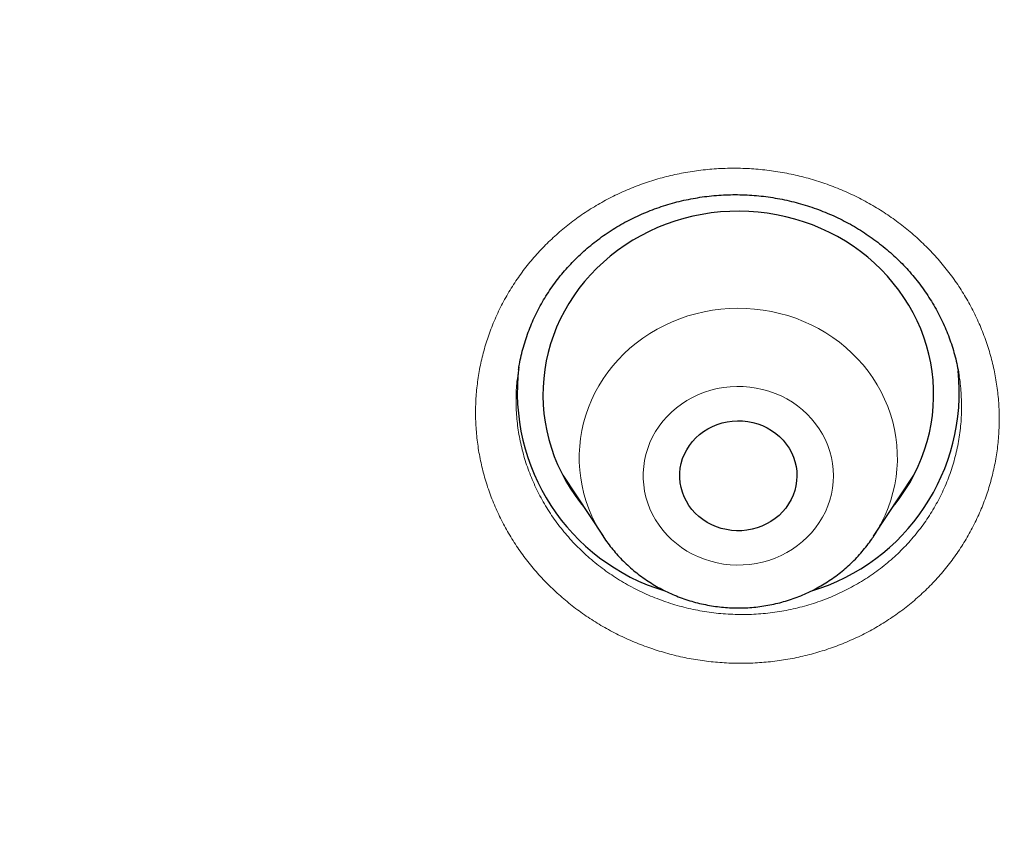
# Model space of a CAD drawing. Header units: millimetres. Extents: x 8 to 436, y 12 to 763.
# Tile 192 of 256: x 197.83 to 205.39, y 718.74 to 725.09. Entities that reach past the tile are written whole.
import ezdxf

# ---------------------------------------------------------------- set-up
doc = ezdxf.new("R2010")
doc.units = ezdxf.units.MM

msp = doc.modelspace()

# ---------------------------------------------------------------- linework, layer by layer
at = {"color": 7, "linetype": 'Continuous', "lineweight": 30}
for p, q in [((201.6628, 722.4063), (201.6622, 722.4019)), ((202.0008, 721.595), (202.3105, 721.1249)), ((204.3878, 721.1249), (204.6976, 721.595)), ((202.0359, 721.5418), (202.0269, 721.5505))]:
    msp.add_line(p, q, dxfattribs=at)
at = {"color": 252, "linetype": 'Continuous', "lineweight": 0}
msp.add_line((204.6679, 721.5409), (204.6519, 721.5257), dxfattribs=at)
at = {"color": 7, "linetype": 'Continuous', "lineweight": 30, "flags": 128}
for points in [[(204.7006, 721.601), (204.7303, 721.6626), (204.7568, 721.7255), (204.78, 721.7895), (204.7999, 721.8544), (204.8166, 721.9202), (204.8298, 721.9866), (204.8396, 722.0536), (204.846, 722.1209), (204.849, 722.1885), (204.8485, 722.2561), (204.8445, 722.3236), (204.8372, 722.3908), (204.8264, 722.4576), (204.8122, 722.5239), (204.7946, 722.5895), (204.7737, 722.6542), (204.7495, 722.7178), (204.7221, 722.7803), (204.6916, 722.8415), (204.658, 722.9013), (204.6213, 722.9595), (204.5818, 723.0159), (204.5394, 723.0705), (204.4942, 723.1232), (204.4464, 723.1737), (204.3961, 723.222), (204.3434, 723.268), (204.2884, 723.3116), (204.2313, 723.3527), (204.1721, 723.3911), (204.111, 723.4268), (204.0482, 723.4598), (203.9838, 723.4898), (203.9179, 723.5169), (203.8507, 723.5411), (203.7823, 723.5621), (203.713, 723.5801), (203.6428, 723.5949), (203.5719, 723.6065), (203.5005, 723.615), (203.4288, 723.6202), (203.3569, 723.6221), (203.285, 723.6209), (203.2132, 723.6164), (203.1417, 723.6086), (203.0707, 723.5977), (203.0004, 723.5835), (202.9309, 723.5662), (202.8623, 723.5458), (202.7948, 723.5224), (202.7286, 723.4959), (202.6639, 723.4664), (202.6007, 723.4341), (202.5392, 723.399), (202.4796, 723.3611), (202.422, 723.3206), (202.3665, 723.2776), (202.3133, 723.2321), (202.2625, 723.1843), (202.2142, 723.1342), (202.1685, 723.082), (202.1255, 723.0278), (202.0853, 722.9717), (202.048, 722.9139), (202.0137, 722.8545), (201.9825, 722.7936), (201.9544, 722.7313), (201.9296, 722.6679), (201.908, 722.6034), (201.8897, 722.538), (201.8748, 722.4719), (201.8633, 722.4052), (201.8551, 722.338), (201.8505, 722.2706), (201.8492, 722.203), (201.8514, 722.1354), (201.8571, 722.068), (201.8662, 722.0009), (201.8787, 721.9344), (201.8946, 721.8684), (201.9138, 721.8033), (201.9364, 721.7391), (201.9621, 721.676), (201.9911, 721.6141), (202.0232, 721.5536), (202.0584, 721.4946), (202.0965, 721.4373), (202.1375, 721.3818), (202.1596, 721.354)], [(203.7546, 721.4067), (203.7358, 721.3737), (203.7139, 721.3425), (203.6892, 721.3131), (203.6618, 721.286), (203.632, 721.2612), (203.5999, 721.239), (203.5659, 721.2196), (203.5302, 721.203), (203.4931, 721.1895), (203.4549, 721.1791), (203.4158, 721.172), (203.3762, 721.1681), (203.3364, 721.1675), (203.2967, 721.1702), (203.2574, 721.1762), (203.2188, 721.1854), (203.1813, 721.1978), (203.145, 721.2133), (203.1104, 721.2318), (203.0776, 721.253), (203.047, 721.2769), (203.0187, 721.3032), (202.993, 721.3318), (202.9701, 721.3624), (202.9501, 721.3947), (202.9333, 721.4286), (202.9197, 721.4638), (202.9095, 721.5), (202.9028, 721.5368), (202.8995, 721.5741), (202.8998, 721.6115), (202.9035, 721.6488), (202.9108, 721.6856), (202.9215, 721.7216), (202.9355, 721.7566), (202.9528, 721.7903), (202.9732, 721.8224), (202.9965, 721.8528), (203.0226, 721.881), (203.0512, 721.907), (203.0822, 721.9305), (203.1152, 721.9514), (203.1501, 721.9694), (203.1866, 721.9844), (203.2243, 721.9964), (203.263, 722.0052), (203.3023, 722.0107), (203.3421, 722.013), (203.3819, 722.0119), (203.4214, 722.0075), (203.4604, 721.9999), (203.4985, 721.9891), (203.5354, 721.9751), (203.5709, 721.9581), (203.6046, 721.9383), (203.6364, 721.9157), (203.6659, 721.8906), (203.6929, 721.8631), (203.7172, 721.8335), (203.7387, 721.802), (203.7571, 721.7688), (203.7723, 721.7342), (203.7842, 721.6985), (203.7927, 721.662), (203.7977, 721.6249), (203.7992, 721.5875), (203.7972, 721.5501), (203.7917, 721.5131), (203.7827, 721.4766), (203.7703, 721.4411), (203.7546, 721.4067)]]:
    msp.add_lwpolyline(points, dxfattribs=at)
at = {"color": 252, "linetype": 'Continuous', "lineweight": 0, "flags": 128}
for points in [[(202.3169, 721.1153), (202.3161, 721.1165), (202.2829, 721.169), (202.2527, 721.2231), (202.2256, 721.2787), (202.2017, 721.3355), (202.181, 721.3934), (202.1637, 721.4523), (202.1497, 721.512), (202.1391, 721.5723), (202.1319, 721.6331), (202.1282, 721.6941), (202.128, 721.7552), (202.1312, 721.8162), (202.1379, 721.877), (202.148, 721.9374), (202.1615, 721.9972), (202.1783, 722.0562), (202.1985, 722.1143), (202.222, 722.1713), (202.2486, 722.227), (202.2784, 722.2814), (202.3112, 722.3341), (202.347, 722.3852), (202.3855, 722.4344), (202.4269, 722.4816), (202.4708, 722.5266), (202.5172, 722.5694), (202.566, 722.6099), (202.617, 722.6478), (202.6701, 722.6831), (202.7251, 722.7157), (202.7818, 722.7455), (202.8402, 722.7725), (202.9, 722.7964), (202.9611, 722.8174), (203.0233, 722.8352), (203.0864, 722.85), (203.1503, 722.8615), (203.2147, 722.8699), (203.2795, 722.875), (203.3445, 722.8768), (203.4096, 722.8754), (203.4744, 722.8708), (203.5389, 722.8629), (203.6029, 722.8518), (203.6661, 722.8375), (203.7284, 722.8201), (203.7897, 722.7996), (203.8497, 722.7761), (203.9083, 722.7495), (203.9653, 722.7201), (204.0206, 722.6879), (204.0739, 722.653), (204.1252, 722.6154), (204.1743, 722.5754), (204.2211, 722.5329), (204.2654, 722.4881), (204.3071, 722.4413), (204.3461, 722.3923), (204.3822, 722.3415), (204.4155, 722.289), (204.4457, 722.2349), (204.4728, 722.1793), (204.4967, 722.1225), (204.5174, 722.0645), (204.5347, 722.0056), (204.5487, 721.946), (204.5593, 721.8857), (204.5664, 721.8249), (204.5701, 721.7639), (204.5704, 721.7028), (204.5672, 721.6418), (204.5605, 721.581), (204.5504, 721.5206), (204.5369, 721.4608), (204.52, 721.4018), (204.4998, 721.3437), (204.4764, 721.2867), (204.4497, 721.231), (204.4497, 721.231)], [(202.6911, 721.888), (202.6708, 721.8446), (202.6537, 721.8), (202.64, 721.7544), (202.6296, 721.7081), (202.6227, 721.6611), (202.6192, 721.6138), (202.6192, 721.5665), (202.6227, 721.5192), (202.6296, 721.4723), (202.64, 721.4259), (202.6537, 721.3803), (202.6708, 721.3357), (202.6911, 721.2923), (202.7145, 721.2504), (202.741, 721.21), (202.7703, 721.1715), (202.8024, 721.135), (202.8372, 721.1006), (202.8743, 721.0686), (202.9137, 721.0391), (202.9552, 721.0121), (202.9986, 720.988), (203.0437, 720.9667), (203.0902, 720.9484), (203.1379, 720.9331), (203.1866, 720.921), (203.2362, 720.912), (203.2862, 720.9063), (203.3366, 720.9039), (203.387, 720.9047), (203.4372, 720.9088), (203.4871, 720.9161), (203.5362, 720.9266), (203.5845, 720.9403), (203.6316, 720.9571), (203.6774, 720.977), (203.7217, 720.9997), (203.7641, 721.0253), (203.8046, 721.0535), (203.8429, 721.0843), (203.8789, 721.1175), (203.9123, 721.153), (203.9431, 721.1905), (203.971, 721.23), (203.996, 721.2712), (204.0178, 721.3139), (204.0365, 721.3579), (204.052, 721.403), (204.064, 721.449), (204.0727, 721.4957), (204.0779, 721.5428), (204.0796, 721.5902), (204.0779, 721.6375), (204.0727, 721.6846), (204.064, 721.7313), (204.052, 721.7773), (204.0365, 721.8224), (204.0178, 721.8665), (203.996, 721.9091), (203.971, 721.9503), (203.9431, 721.9898), (203.9123, 722.0273), (203.8789, 722.0628), (203.8429, 722.096), (203.8046, 722.1268), (203.7641, 722.1551), (203.7217, 722.1806), (203.6774, 722.2033), (203.6316, 722.2232), (203.5845, 722.24), (203.5362, 722.2537), (203.4871, 722.2642), (203.4372, 722.2716), (203.387, 722.2756), (203.3366, 722.2765), (203.2862, 722.274), (203.2362, 722.2683), (203.1866, 722.2593), (203.1379, 722.2472), (203.0902, 722.232), (203.0437, 722.2136), (202.9986, 722.1923), (202.9552, 722.1682), (202.9137, 722.1413), (202.8743, 722.1117), (202.8372, 722.0797), (202.8024, 722.0453), (202.7703, 722.0088), (202.741, 721.9703), (202.7145, 721.9299), (202.6911, 721.888)]]:
    msp.add_lwpolyline(points, dxfattribs=at)
at = {"color": 7, "linetype": 'Continuous', "lineweight": 30}
for centre, radius, start, end in [((203.2452, 722.2305), 1.5928, 172.92329, 253.19656), ((203.4488, 722.2339), 1.5974, 286.67288, 5.82475), ((203.4565, 722.2397), 1.3985, 320.7044, 332.82755)]:
    msp.add_arc(centre, radius, start, end, dxfattribs=at)
at = {"color": 252, "linetype": 'Continuous', "lineweight": 0}
msp.add_arc((203.4436, 721.7469), 1.1307, 326.25362, 332.85147, dxfattribs=at)
at = {"color": 7, "linetype": 'Continuous', "lineweight": 30}
for points, knots in [([(279.178, 720.7214), (279.1775, 720.7301), (279.1765, 720.7475), (279.1747, 720.7797), (279.1724, 720.8184), (279.1698, 720.8625), (279.167, 720.9097), (279.1632, 720.9723), (279.1582, 721.052), (279.1528, 721.1359), (279.1477, 721.2125), (279.1433, 721.277), (279.1389, 721.339), (279.135, 721.3948), (279.1314, 721.4437), (279.1283, 721.4856), (279.1257, 721.5205), (279.1236, 721.5488), (279.1217, 721.5736), (279.1199, 721.5982), (279.1177, 721.6256), (279.1148, 721.6631), (279.111, 721.7121), (279.106, 721.7742), (279.0983, 721.8686), (279.0876, 721.9952), (279.0737, 722.1537), (279.0585, 722.3193), (279.0419, 722.492), (279.0239, 722.6715), (278.9997, 722.9034), (278.969, 723.1811), (278.9314, 723.4983), (278.9026, 723.727), (278.884, 723.8693), (278.8764, 723.9268), (278.8697, 723.977), (278.864, 724.0195), (278.8593, 724.0544), (278.8556, 724.0814), (278.8528, 724.1017), (278.8504, 724.1198), (278.8475, 724.1405), (278.8438, 724.1672), (278.8387, 724.204), (278.832, 724.2519), (278.8238, 724.31), (278.8149, 724.3727), (278.8056, 724.4371), (278.7929, 724.5245), (278.7763, 724.636), (278.7542, 724.7819), (278.7294, 724.942), (278.7015, 725.117), (278.6681, 725.3211), (278.6284, 725.5555), (278.5818, 725.8213), (278.5316, 726.0969), (278.4776, 726.3821), (278.4325, 726.6123), (278.3977, 726.7846), (278.3749, 726.8965), (278.3515, 727.0096), (278.328, 727.1216), (278.3052, 727.229), (278.2842, 727.3264), (278.2654, 727.4129), (278.2487, 727.4888), (278.2338, 727.5561), (278.2208, 727.6148), (278.2102, 727.6618), (278.202, 727.6983), (278.1958, 727.7255), (278.1908, 727.7479), (278.1868, 727.7654), (278.1836, 727.7795), (278.1802, 727.7943), (278.1758, 727.8137), (278.1697, 727.8402), (278.1622, 727.8728), (278.1536, 727.9103), (278.1411, 727.9642), (278.1241, 728.0369), (278.102, 728.1312), (278.0768, 728.2371), (278.0485, 728.3545), (278.0156, 728.4892), (277.9785, 728.6391), (277.9381, 728.7995), (277.8972, 728.9596), (277.8564, 729.1164), (277.8159, 729.2699), (277.7757, 729.42), (277.7358, 729.5668), (277.6863, 729.7462), (277.6275, 729.956), (277.5593, 730.1934), (277.4927, 730.4204), (277.428, 730.637), (277.3651, 730.8431), (277.3045, 731.0387), (277.2462, 731.2237), (277.1893, 731.4013), (277.1341, 731.5712), (277.0809, 731.7328), (277.0401, 731.855), (277.0111, 731.9412), (276.993, 731.9949), (276.9754, 732.0467), (276.9587, 732.0957), (276.9436, 732.1399), (276.9307, 732.1773), (276.9205, 732.207), (276.9119, 732.2319), (276.9032, 732.257), (276.8927, 732.2875), (276.8796, 732.3253), (276.8628, 732.3734), (276.8427, 732.4306), (276.8201, 732.4951), (276.7965, 732.5618), (276.7609, 732.6621), (276.7119, 732.7985), (276.6483, 732.9734), (276.5804, 733.1578), (276.5079, 733.3515), (276.4309, 733.5546), (276.3489, 733.7671), (276.2618, 733.9895), (276.1689, 734.2225), (276.0701, 734.4662), (275.9651, 734.7206), (275.8537, 734.9855), (275.7356, 735.2608), (275.6107, 735.5466), (275.501, 735.7922), (275.4089, 735.9955), (275.3373, 736.1519), (275.2666, 736.3046), (275.199, 736.4491), (275.1357, 736.5833), (275.0787, 736.7029), (275.028, 736.8086), (274.9832, 736.9014), (274.947, 736.976), (274.9186, 737.0343), (274.8976, 737.0773), (274.8789, 737.1153), (274.8636, 737.1465), (274.8519, 737.1702), (274.8437, 737.1868), (274.8372, 737.2), (274.8307, 737.2132), (274.8213, 737.2322), (274.8083, 737.2584), (274.7913, 737.2927), (274.7703, 737.3349), (274.7452, 737.3853), (274.7157, 737.4441), (274.6823, 737.5106), (274.6451, 737.5843), (274.558, 737.756), (274.4212, 738.0218), (274.2515, 738.3441), (274.0982, 738.6299), (273.962, 738.8798), (273.8248, 739.1277), (273.6856, 739.3754), (273.5306, 739.6471), (273.357, 739.9461), (273.1626, 740.2745), (272.959, 740.6116), (272.7548, 740.9429), (272.5507, 741.2676), (272.3897, 741.519), (272.2668, 741.7085), (272.1861, 741.832), (272.1082, 741.9503), (272.0328, 742.064), (271.9604, 742.1727), (271.8911, 742.2758), (271.8272, 742.3704), (271.7688, 742.4566), (271.7157, 742.5344), (271.669, 742.6026), (271.6283, 742.6618), (271.5936, 742.7121), (271.5641, 742.7547), (271.5403, 742.7891), (271.5214, 742.8163), (271.5038, 742.8417), (271.4833, 742.8711), (271.4572, 742.9085), (271.4254, 742.954), (271.388, 743.0074), (271.3451, 743.0683), (271.2967, 743.1368), (271.2426, 743.213), (271.1824, 743.2976), (271.1158, 743.3905), (271.0428, 743.4919), (270.9646, 743.5997), (270.8832, 743.7114), (270.7189, 743.9351), (270.4816, 744.2532), (270.1673, 744.6642), (269.8501, 745.0697), (269.5172, 745.4852), (269.1682, 745.9102), (268.8609, 746.2751), (268.6004, 746.5784), (268.3917, 746.8179), (268.1876, 747.049), (267.9884, 747.2713), (267.7944, 747.4852), (267.6056, 747.6906), (267.4223, 747.8878), (267.2789, 748.0402), (267.1742, 748.1506), (267.1068, 748.2214), (267.0403, 748.2909), (266.9759, 748.3579), (266.9156, 748.4204), (266.8615, 748.4763), (266.8145, 748.5247), (266.7752, 748.565), (266.7433, 748.5977), (266.7186, 748.623), (266.6999, 748.642), (266.6837, 748.6586), (266.6659, 748.6767), (266.6378, 748.7053), (266.5981, 748.7457), (266.546, 748.7984), (266.4844, 748.8606), (266.4129, 748.9325), (266.3309, 749.0145), (266.2398, 749.1051), (266.1396, 749.2043), (266.0368, 749.3053), (265.9324, 749.4073), (265.8273, 749.5092), (265.7156, 749.6169), (265.5971, 749.7302), (265.4722, 749.8489), (265.2836, 750.0267), (265.0338, 750.2591), (264.7075, 750.5569), (264.3661, 750.8625), (264.0097, 751.1748), (263.6567, 751.478), (263.3072, 751.7721), (262.9613, 752.0573), (262.6195, 752.3339), (262.2816, 752.602), (261.9705, 752.8442), (261.6857, 753.0624), (261.4265, 753.2581), (261.1689, 753.4499), (260.9128, 753.6377), (260.6584, 753.8218), (260.4057, 754.0021), (260.1549, 754.1786), (259.9491, 754.3215), (259.7909, 754.4302), (259.6828, 754.504), (259.5838, 754.5713), (259.4939, 754.632), (259.4262, 754.6776), (259.3781, 754.7098), (259.3473, 754.7304), (259.3183, 754.7497), (259.2922, 754.7672), (259.2709, 754.7814), (259.2561, 754.7912), (259.2467, 754.7975), (259.2397, 754.8022), (259.2274, 754.8103), (259.2064, 754.8242), (259.1745, 754.8454), (259.1342, 754.8721), (259.0854, 754.9043), (259.0282, 754.942), (258.9624, 754.9851), (258.8881, 755.0337), (258.8052, 755.0877), (258.7136, 755.1469), (258.6136, 755.2114), (258.5068, 755.2798), (258.3954, 755.3508), (258.2816, 755.4228), (258.1329, 755.5163), (257.9476, 755.6318), (257.7241, 755.7694), (257.475, 755.9209), (257.1988, 756.0864), (256.8943, 756.2659), (256.5795, 756.4484), (256.2542, 756.6336), (255.9185, 756.8213), (255.572, 757.0113), (255.2251, 757.1978), (254.8783, 757.3807), (254.5321, 757.5597), (254.1767, 757.7398), (253.8119, 757.9209), (253.4376, 758.1027), (253.0726, 758.2761), (252.7178, 758.4411), (252.3757, 758.597), (252.0324, 758.7502), (251.6924, 758.8988), (251.3584, 759.0417), (251.0306, 759.1791), (250.6987, 759.3154), (250.3632, 759.4503), (250.0247, 759.5834), (249.694, 759.7106), (249.3714, 759.832), (249.0414, 759.9536), (248.705, 760.0747), (248.3631, 760.1949), (248.0325, 760.3084), (247.7132, 760.4156), (247.407, 760.516), (247.1139, 760.6101), (246.834, 760.6981), (246.5653, 760.7808), (246.324, 760.8536), (246.109, 760.9174), (245.9187, 760.9729), (245.7349, 761.0259), (245.5534, 761.0774), (245.3503, 761.1342), (245.1209, 761.1972), (244.8639, 761.2663), (244.5851, 761.3398), (244.2834, 761.4172), (243.958, 761.4985), (243.6206, 761.5804), (243.2712, 761.6625), (242.9098, 761.7447), (242.5437, 761.825), (242.1734, 761.9034), (241.7994, 761.9796), (241.4145, 762.0549), (241.0188, 762.1291), (240.625, 762.1996), (240.2337, 762.2665), (239.8458, 762.3297), (239.4513, 762.3908), (239.0534, 762.4491), (238.6552, 762.5043), (238.2576, 762.5561), (237.7508, 762.618), (237.1351, 762.6862), (236.411, 762.7558), (235.6723, 762.8161), (234.9192, 762.8662), (234.152, 762.9053), (233.3883, 762.9325), (232.6282, 762.948), (231.933, 762.9515), (231.3023, 762.9462), (230.7357, 762.935), (230.1715, 762.9174), (229.6102, 762.8935), (229.0541, 762.8636), (228.5159, 762.8287), (227.9972, 762.7895), (227.4978, 762.7467), (227.0073, 762.6998), (226.5257, 762.649), (226.0351, 762.5925), (225.5365, 762.53), (225.0305, 762.4613), (224.5357, 762.3891), (224.052, 762.3136), (223.5794, 762.2352), (223.118, 762.1541), (222.6677, 762.0707), (222.2078, 761.9813), (221.7345, 761.8845), (221.2431, 761.779), (220.7494, 761.6677), (220.2524, 761.5503), (219.7523, 761.4268), (219.2491, 761.297), (218.7823, 761.1712), (218.3521, 761.051), (217.9588, 760.9377), (217.5636, 760.8201), (217.193, 760.7065), (216.8448, 760.5969), (216.5173, 760.4913), (216.1822, 760.3806), (215.8333, 760.2626), (215.4706, 760.1367), (215.0939, 760.0026), (214.7091, 759.8619), (214.3164, 759.7146), (213.9159, 759.5604), (213.5079, 759.399), (213.104, 759.2349), (212.7044, 759.0684), (212.3088, 758.8994), (211.9055, 758.7229), (211.4948, 758.5386), (211.0767, 758.3462), (210.6515, 758.1456), (210.2193, 757.9364), (209.7803, 757.7185), (209.3347, 757.4916), (208.8828, 757.2555), (208.4246, 757.0099), (208.0492, 756.8033), (207.7573, 756.6397), (207.5502, 756.5223), (207.3421, 756.403), (207.1359, 756.2833), (206.9347, 756.1652), (206.7452, 756.0528), (206.5678, 755.9464), (206.4021, 755.8462), (206.2442, 755.7498), (206.0941, 755.6574), (205.9451, 755.565), (205.798, 755.4729), (205.6535, 755.3818), (205.5192, 755.2964), (205.3949, 755.2169), (205.2813, 755.1437), (205.178, 755.0768), (205.0851, 755.0162), (205.0016, 754.9615), (204.9317, 754.9156), (204.874, 754.8775), (204.8268, 754.8463), (204.7838, 754.8178), (204.7436, 754.791), (204.7053, 754.7655), (204.665, 754.7386), (204.6198, 754.7084), (204.5669, 754.6729), (204.5072, 754.6327), (204.4345, 754.5837), (204.3481, 754.5251), (204.2468, 754.456), (204.1364, 754.3803), (204.0168, 754.2978), (203.889, 754.209), (203.7532, 754.1139), (203.6095, 754.0126), (203.4573, 753.9044), (203.2955, 753.7884), (203.1251, 753.6651), (202.95, 753.5372), (202.7753, 753.4082), (202.6037, 753.2805), (202.4355, 753.154), (202.2706, 753.0289), (202.0683, 752.8739), (201.8309, 752.6899), (201.5613, 752.4776), (201.3018, 752.2702), (201.0522, 752.0679), (200.8138, 751.8719), (200.5863, 751.6824), (200.3694, 751.4995), (200.1616, 751.3221), (199.9615, 751.1492), (199.7691, 750.981), (199.5845, 750.8178), (199.4087, 750.6609), (199.2407, 750.5093), (199.079, 750.362), (198.9224, 750.218), (198.7501, 750.058), (198.5636, 749.883), (198.3648, 749.6941), (198.175, 749.5116), (197.9942, 749.3358), (197.8526, 749.1966), (197.7474, 749.0924), (197.6762, 749.0216), (197.6066, 748.9521), (197.5396, 748.8848), (197.4811, 748.8259), (197.4322, 748.7764), (197.3931, 748.7367), (197.359, 748.7021), (197.3297, 748.6722), (197.305, 748.6471), (197.2827, 748.6243), (197.2593, 748.6003), (197.2312, 748.5716), (197.1974, 748.5369), (197.1579, 748.4963), (197.1126, 748.4495), (197.0616, 748.3968), (196.9992, 748.332), (196.9245, 748.2541), (196.8364, 748.1617), (196.7395, 748.0596), (196.6339, 747.9475), (196.4999, 747.8043), (196.3411, 747.6329), (196.1618, 747.437), (195.9855, 747.2423), (195.8131, 747.0496), (195.6443, 746.8588), (195.451, 746.6377), (195.2349, 746.3871), (194.998, 746.1078), (194.7691, 745.8336), (194.5482, 745.5646), (194.3363, 745.3026), (194.1332, 745.0476), (193.9385, 744.7996), (193.7509, 744.5572), (193.5896, 744.3459), (193.4539, 744.166), (193.3436, 744.0186), (193.2399, 743.8788), (193.1431, 743.7474), (193.0532, 743.6242), (192.9713, 743.5114), (192.8973, 743.4088), (192.8307, 743.3159), (192.7699, 743.2307), (192.7149, 743.1531), (192.6636, 743.0807), (192.6167, 743.0141), (192.5747, 742.9541), (192.5397, 742.9041), (192.5145, 742.868), (192.4969, 742.8426), (192.4833, 742.8231), (192.4667, 742.7991), (192.4449, 742.7678), (192.4173, 742.7278), (192.3858, 742.6822), (192.351, 742.6316), (192.3136, 742.5772), (192.2734, 742.5185), (192.232, 742.4576), (192.1903, 742.3963), (192.1486, 742.3346), (192.0434, 742.1786), (191.8638, 741.909), (191.611, 741.5213), (191.4016, 741.1921), (191.2433, 740.939), (191.1344, 740.7632), (191.0214, 740.5787), (190.9037, 740.3843), (190.7812, 740.1796), (190.6542, 739.9646), (190.5234, 739.7403), (190.389, 739.5065), (190.2615, 739.2816), (190.1413, 739.0666), (190.0288, 738.8629), (189.9145, 738.6532), (189.7986, 738.4378), (189.698, 738.2481), (189.6147, 738.0895), (189.5508, 737.9667), (189.492, 737.853), (189.4384, 737.7485), (189.3899, 737.6533), (189.3463, 737.5673), (189.3076, 737.4906), (189.2747, 737.4251), (189.2473, 737.3701), (189.2248, 737.3251), (189.2062, 737.2877), (189.1912, 737.2575), (189.1782, 737.2311), (189.165, 737.2044), (189.149, 737.172), (189.1291, 737.1317), (189.1049, 737.0822), (189.0762, 737.0236), (189.0433, 736.956), (189.0092, 736.8856), (188.9744, 736.8137), (188.9402, 736.7423), (188.9048, 736.6684), (188.8694, 736.5938), (188.7948, 736.4362), (188.6837, 736.1982), (188.5526, 735.9112), (188.4403, 735.6609), (188.3446, 735.4445), (188.2495, 735.226), (188.1525, 734.9997), (188.052, 734.7614), (187.9482, 734.5109), (187.8413, 734.248), (187.7314, 733.9726), (187.619, 733.6848), (187.5295, 733.4507), (187.4632, 733.2744), (187.4211, 733.1615), (187.3806, 733.052), (187.3426, 732.9485), (187.3074, 732.8518), (187.2733, 732.7573), (187.2405, 732.6658), (187.2093, 732.5783), (187.1818, 732.5004), (187.1582, 732.4335), (187.1385, 732.377), (187.1223, 732.3307), (187.1091, 732.2925), (187.0987, 732.2625), (187.09, 732.2373), (187.0813, 732.2123), (187.0705, 732.1809), (187.0566, 732.1404), (187.0391, 732.0892), (187.0182, 732.0277), (186.9939, 731.9561), (186.9682, 731.8796), (186.9413, 731.7993), (186.9137, 731.7162), (186.8839, 731.626), (186.8521, 731.5286), (186.8186, 731.4255), (186.769, 731.2713), (186.7052, 731.0699), (186.6202, 730.7958), (186.5305, 730.4995), (186.4373, 730.1823), (186.3491, 729.8735), (186.2657, 729.5732), (186.1866, 729.2802), (186.1061, 728.9737), (186.0247, 728.6534), (185.9623, 728.3996), (185.9218, 728.2312), (185.9017, 728.1466), (185.8828, 728.0666), (185.8659, 727.9943), (185.8514, 727.9319), (185.8397, 727.8812), (185.8306, 727.8414), (185.8236, 727.8109), (185.8175, 727.7841), (185.8114, 727.7575), (185.8049, 727.7286), (185.7978, 727.6973), (185.7878, 727.6531), (185.7747, 727.5943), (185.758, 727.5194), (185.7382, 727.4295), (185.7151, 727.3234), (185.6885, 727.1995), (185.6599, 727.0643), (185.6294, 726.9175), (185.5971, 726.7593), (185.5631, 726.5897), (185.5288, 726.4141), (185.4942, 726.2333), (185.4595, 726.0477), (185.4239, 725.8525), (185.3877, 725.6477), (185.3508, 725.4333), (185.314, 725.2129), (185.2776, 724.9866), (185.2491, 724.8039), (185.2281, 724.665), (185.2147, 724.5756), (185.2024, 724.4921), (185.1907, 724.4117), (185.1798, 724.3356), (185.1699, 724.2653), (185.1616, 724.2065), (185.1549, 724.1583), (185.1496, 724.1192), (185.1451, 724.0864), (185.1401, 724.0502), (185.1339, 724.0039), (185.1257, 723.9428), (185.116, 723.8695), (185.1049, 723.7841), (185.0924, 723.6867), (185.0788, 723.5783), (185.0646, 723.4626), (185.0475, 723.3198), (185.0279, 723.1516), (185.003, 722.928), (184.9757, 722.6704), (184.9468, 722.3775), (184.9257, 722.148), (184.9118, 721.9878), (184.9046, 721.9029), (184.8984, 721.8287), (184.8933, 721.7652), (184.889, 721.7123), (184.8857, 721.6701), (184.8835, 721.6413), (184.8821, 721.6231), (184.8811, 721.6103), (184.8798, 721.5942), (184.8781, 721.5713), (184.8758, 721.5409), (184.873, 721.5031), (184.8677, 721.432), (184.8601, 721.3269), (184.8522, 721.2115), (184.8458, 721.1138), (184.8409, 721.0375), (184.8362, 720.9631), (184.832, 720.8932), (184.8282, 720.83), (184.825, 720.7735), (184.823, 720.738), (184.822, 720.7214)], [0, 0, 0, 0, 0.000191, 0.000381, 0.000677, 0.000995, 0.001342, 0.001718, 0.00237, 0.003096, 0.003563, 0.004054, 0.004515, 0.004925, 0.005284, 0.005591, 0.005847, 0.006052, 0.006215, 0.006394, 0.006595, 0.00682, 0.00722, 0.007678, 0.008192, 0.009307, 0.010475, 0.011696, 0.012969, 0.014295, 0.015667, 0.018103, 0.020449, 0.022705, 0.023183, 0.023611, 0.023983, 0.024298, 0.024557, 0.02476, 0.024899, 0.02501, 0.025162, 0.02536, 0.025604, 0.025981, 0.026429, 0.026899, 0.027378, 0.027866, 0.02885, 0.029868, 0.031124, 0.032428, 0.033781, 0.035692, 0.037679, 0.03974, 0.041876, 0.044087, 0.044917, 0.045756, 0.046606, 0.047465, 0.048283, 0.049028, 0.049664, 0.050235, 0.050742, 0.051184, 0.051562, 0.051804, 0.05201, 0.052178, 0.05231, 0.052405, 0.052498, 0.052644, 0.052845, 0.053099, 0.053382, 0.053694, 0.054319, 0.055032, 0.055832, 0.056721, 0.057698, 0.058892, 0.060132, 0.061348, 0.06254, 0.063707, 0.06485, 0.065968, 0.067063, 0.068956, 0.070772, 0.07251, 0.074171, 0.075755, 0.077259, 0.078684, 0.080027, 0.081368, 0.082617, 0.083775, 0.084205, 0.084621, 0.085022, 0.085409, 0.08576, 0.086051, 0.086281, 0.086451, 0.086631, 0.086868, 0.087161, 0.087511, 0.087991, 0.088496, 0.089015, 0.089548, 0.090839, 0.092205, 0.093647, 0.095164, 0.096757, 0.098425, 0.100175, 0.102013, 0.10394, 0.105956, 0.108061, 0.110255, 0.112538, 0.114909, 0.116161, 0.117436, 0.118684, 0.119851, 0.120936, 0.121939, 0.122755, 0.123508, 0.124198, 0.124575, 0.12493, 0.125247, 0.125503, 0.125692, 0.125825, 0.12591, 0.126014, 0.126149, 0.126375, 0.126654, 0.126989, 0.127407, 0.127888, 0.128432, 0.129038, 0.129696, 0.132651, 0.135588, 0.137673, 0.13975, 0.141817, 0.143875, 0.145964, 0.148655, 0.151434, 0.154301, 0.157256, 0.159929, 0.162671, 0.163766, 0.164856, 0.165886, 0.166854, 0.167829, 0.168731, 0.16956, 0.170317, 0.171, 0.17161, 0.172119, 0.172562, 0.172941, 0.173248, 0.173473, 0.173662, 0.173921, 0.174252, 0.174655, 0.175131, 0.17567, 0.176278, 0.176956, 0.177704, 0.178537, 0.179443, 0.180421, 0.181434, 0.182449, 0.186456, 0.190059, 0.193687, 0.197633, 0.201607, 0.20561, 0.207968, 0.210263, 0.212486, 0.214638, 0.216719, 0.218728, 0.220667, 0.222534, 0.223248, 0.223952, 0.224644, 0.225325, 0.225959, 0.226518, 0.227003, 0.227413, 0.227734, 0.227988, 0.228175, 0.228311, 0.228488, 0.228721, 0.229176, 0.229709, 0.230321, 0.231064, 0.231897, 0.23282, 0.233834, 0.234938, 0.235926, 0.236978, 0.238092, 0.239269, 0.240508, 0.241803, 0.244849, 0.247848, 0.251304, 0.254697, 0.258026, 0.261293, 0.264498, 0.267639, 0.270717, 0.273737, 0.276079, 0.278395, 0.280684, 0.282947, 0.285184, 0.287394, 0.289578, 0.291731, 0.292742, 0.293673, 0.294524, 0.295295, 0.295987, 0.296265, 0.296529, 0.296777, 0.297009, 0.297198, 0.297323, 0.297388, 0.297439, 0.297503, 0.297703, 0.297975, 0.298319, 0.298734, 0.299221, 0.299781, 0.300411, 0.301114, 0.301889, 0.302735, 0.30365, 0.304592, 0.305548, 0.306518, 0.308333, 0.310196, 0.312105, 0.314538, 0.317044, 0.319622, 0.322273, 0.324996, 0.327793, 0.330661, 0.333355, 0.336109, 0.338925, 0.341801, 0.344739, 0.347737, 0.350356, 0.353019, 0.355689, 0.358305, 0.360864, 0.363367, 0.365814, 0.368441, 0.371, 0.373491, 0.375915, 0.378271, 0.380907, 0.383452, 0.385907, 0.388272, 0.390547, 0.392693, 0.394752, 0.396724, 0.398609, 0.400054, 0.401443, 0.402777, 0.404078, 0.405411, 0.407213, 0.409078, 0.411006, 0.413274, 0.415623, 0.418054, 0.420567, 0.423161, 0.425837, 0.428435, 0.431105, 0.433848, 0.436663, 0.439551, 0.44224, 0.444988, 0.447794, 0.450609, 0.453417, 0.456219, 0.459013, 0.464116, 0.469195, 0.47425, 0.479638, 0.484999, 0.490332, 0.495638, 0.500915, 0.504886, 0.508841, 0.51278, 0.516704, 0.520603, 0.52444, 0.527998, 0.531497, 0.534937, 0.538319, 0.541643, 0.545283, 0.54885, 0.552344, 0.555766, 0.559114, 0.562389, 0.565592, 0.568721, 0.572219, 0.575729, 0.579271, 0.582845, 0.586452, 0.590091, 0.593762, 0.596611, 0.599479, 0.602366, 0.60528, 0.607631, 0.610045, 0.612522, 0.615062, 0.617802, 0.620612, 0.623492, 0.626441, 0.629461, 0.63255, 0.635709, 0.63867, 0.641702, 0.644806, 0.647981, 0.651228, 0.654547, 0.657937, 0.661399, 0.664933, 0.668539, 0.672216, 0.675965, 0.677637, 0.679323, 0.681023, 0.682733, 0.684393, 0.685983, 0.687418, 0.688792, 0.690104, 0.691354, 0.692542, 0.693837, 0.69505, 0.69618, 0.697228, 0.698193, 0.699061, 0.699849, 0.700558, 0.701188, 0.701634, 0.702031, 0.702395, 0.702734, 0.70306, 0.703378, 0.703765, 0.704221, 0.704735, 0.7053, 0.706091, 0.706963, 0.707915, 0.708949, 0.710063, 0.711236, 0.712488, 0.713817, 0.715224, 0.716741, 0.71831, 0.719859, 0.721384, 0.722884, 0.72436, 0.725812, 0.728339, 0.730788, 0.733161, 0.735456, 0.737675, 0.739779, 0.741808, 0.743763, 0.745644, 0.747486, 0.749251, 0.750939, 0.752551, 0.754116, 0.755642, 0.757128, 0.759176, 0.761145, 0.763034, 0.764845, 0.766577, 0.767315, 0.768037, 0.768743, 0.769434, 0.770083, 0.770535, 0.770935, 0.771285, 0.771583, 0.771839, 0.772043, 0.772273, 0.772561, 0.772909, 0.773317, 0.773785, 0.774313, 0.774901, 0.775725, 0.776643, 0.777657, 0.778765, 0.779967, 0.781894, 0.783814, 0.785706, 0.787571, 0.789408, 0.791217, 0.793926, 0.796571, 0.79915, 0.801666, 0.804116, 0.806459, 0.80874, 0.810958, 0.813114, 0.814516, 0.815854, 0.817115, 0.818299, 0.819404, 0.820432, 0.821329, 0.822158, 0.822917, 0.823607, 0.824228, 0.824849, 0.82538, 0.825823, 0.826177, 0.826339, 0.826495, 0.826696, 0.826973, 0.827326, 0.827754, 0.82818, 0.828663, 0.829192, 0.829729, 0.830267, 0.830807, 0.83135, 0.834367, 0.837866, 0.841441, 0.842878, 0.844381, 0.845955, 0.847599, 0.849345, 0.851164, 0.853056, 0.855021, 0.857059, 0.858711, 0.860408, 0.86215, 0.863938, 0.865764, 0.866852, 0.867862, 0.868797, 0.869654, 0.870435, 0.871139, 0.871767, 0.872318, 0.872747, 0.873114, 0.87342, 0.873663, 0.873853, 0.874064, 0.874317, 0.874646, 0.875049, 0.875525, 0.876075, 0.876699, 0.87724, 0.877827, 0.878434, 0.879038, 0.879637, 0.88226, 0.884799, 0.886562, 0.888282, 0.889995, 0.891796, 0.893689, 0.895676, 0.897756, 0.899929, 0.902195, 0.904553, 0.905442, 0.90634, 0.907203, 0.908012, 0.908767, 0.909468, 0.910225, 0.910907, 0.911513, 0.912045, 0.912469, 0.91283, 0.913126, 0.913358, 0.91353, 0.913714, 0.91394, 0.914259, 0.914657, 0.915134, 0.915689, 0.916323, 0.916911, 0.917554, 0.918251, 0.919003, 0.91981, 0.92064, 0.922571, 0.924464, 0.926964, 0.929394, 0.931755, 0.934046, 0.93627, 0.938449, 0.941038, 0.943564, 0.944215, 0.944862, 0.945483, 0.946029, 0.946501, 0.946898, 0.947178, 0.947402, 0.947587, 0.947786, 0.948004, 0.948241, 0.948495, 0.949004, 0.949568, 0.950188, 0.951034, 0.951966, 0.952982, 0.954085, 0.955272, 0.956545, 0.957902, 0.95922, 0.960609, 0.962069, 0.963599, 0.9652, 0.966873, 0.968535, 0.970262, 0.970958, 0.971637, 0.972259, 0.972822, 0.973432, 0.973955, 0.974392, 0.974743, 0.975029, 0.975262, 0.975473, 0.975837, 0.97629, 0.976833, 0.977464, 0.978186, 0.978996, 0.979869, 0.980753, 0.982163, 0.983598, 0.985707, 0.987868, 0.990081, 0.990785, 0.991411, 0.991958, 0.992426, 0.992816, 0.993126, 0.993358, 0.993453, 0.993528, 0.99364, 0.993808, 0.994032, 0.994312, 0.99464, 0.995599, 0.996627, 0.997179, 0.997748, 0.998306, 0.998808, 0.999257, 0.999653, 1, 1, 1, 1]), ([(201.6617, 722.4063), (201.6638, 722.4197), (201.6693, 722.4554), (201.6817, 722.5131), (201.6987, 722.5793), (201.7188, 722.6447), (201.7418, 722.7093), (201.7678, 722.7728), (201.7966, 722.8351), (201.8282, 722.8961), (201.8626, 722.9556), (201.8997, 723.0137), (201.9394, 723.0702), (201.9817, 723.1252), (202.0265, 723.1783), (202.0737, 723.2297), (202.1232, 723.279), (202.175, 723.3263), (202.2288, 723.3714), (202.2846, 723.4142), (202.3423, 723.4548), (202.4018, 723.493), (202.463, 723.5287), (202.5259, 723.562), (202.5903, 723.5927), (202.6561, 723.6208), (202.7232, 723.6463), (202.7915, 723.6691), (202.8608, 723.6891), (202.9307, 723.7063), (203.0014, 723.7206), (203.0726, 723.7322), (203.1444, 723.7408), (203.2166, 723.7467), (203.2891, 723.7496), (203.3618, 723.7497), (203.4344, 723.7468), (203.5068, 723.7411), (203.5788, 723.7325), (203.6504, 723.721), (203.7217, 723.7067), (203.7925, 723.6896), (203.8625, 723.6696), (203.9316, 723.647), (203.9994, 723.6217), (204.0659, 723.5938), (204.1308, 723.5634), (204.1943, 723.5305), (204.2564, 723.495), (204.3173, 723.4569), (204.3767, 723.4162), (204.4343, 723.3733), (204.4899, 723.3282), (204.5433, 723.2811), (204.5942, 723.2323), (204.6426, 723.1818), (204.6887, 723.1294), (204.7326, 723.0749), (204.7743, 723.0185), (204.8135, 722.9603), (204.8503, 722.9005), (204.8843, 722.8394), (204.9154, 722.7772), (204.9436, 722.7142), (204.9688, 722.6506), (204.991, 722.586), (205.0103, 722.5204), (205.0266, 722.4537), (205.0381, 722.3986), (205.0429, 722.3656), (205.0445, 722.3552)], [0, 0, 0, 0, 0.008938, 0.024003, 0.039078, 0.054158, 0.069234, 0.084303, 0.099358, 0.114389, 0.129372, 0.144358, 0.159351, 0.174347, 0.18934, 0.204327, 0.219301, 0.23426, 0.249204, 0.264095, 0.279009, 0.293904, 0.308786, 0.323662, 0.338539, 0.353425, 0.368323, 0.383241, 0.39811, 0.412934, 0.427749, 0.442559, 0.457369, 0.472184, 0.487009, 0.501845, 0.516698, 0.531531, 0.546276, 0.561068, 0.575914, 0.590796, 0.605693, 0.620578, 0.635429, 0.650224, 0.664946, 0.679653, 0.69445, 0.709339, 0.724289, 0.739266, 0.754234, 0.769152, 0.783988, 0.798715, 0.813439, 0.828289, 0.843239, 0.858258, 0.873315, 0.888375, 0.903397, 0.918349, 0.933202, 0.948008, 0.962989, 0.978011, 0.993083, 1, 1, 1, 1]), ([(204.6683, 721.5417), (204.6658, 721.539), (204.6602, 721.5329), (204.6541, 721.5272), (204.6507, 721.524)], [0, 0, 0, 0, 0.4371765, 1, 1, 1, 1]), ([(202.3116, 721.1239), (202.3149, 721.1187), (202.329, 721.0966), (202.3566, 721.0592), (202.3943, 721.0119), (202.4346, 720.9666), (202.4772, 720.9232), (202.5221, 720.8819), (202.569, 720.8429), (202.618, 720.8062), (202.6688, 720.7719), (202.7214, 720.7401), (202.7756, 720.7109), (202.8313, 720.6843), (202.8883, 720.6605), (202.9466, 720.6395), (203.0058, 720.6213), (203.066, 720.6061), (203.1269, 720.5938), (203.1884, 720.5844), (203.2504, 720.5781), (203.3126, 720.5748), (203.3749, 720.5745), (203.4372, 720.5773), (203.4992, 720.5831), (203.5609, 720.5919), (203.6221, 720.6038), (203.6825, 720.6186), (203.7421, 720.6363), (203.8007, 720.6569), (203.8582, 720.6804), (203.9143, 720.7066), (203.969, 720.7356), (204.0221, 720.7672), (204.0735, 720.8013), (204.123, 720.8379), (204.1705, 720.8769), (204.2158, 720.9181), (204.259, 720.9614), (204.2998, 721.0068), (204.338, 721.0542), (204.3671, 721.0933), (204.3824, 721.1172), (204.3869, 721.124)], [0, 0, 0, 0, 0.007567, 0.032468, 0.057396, 0.082351, 0.107335, 0.132346, 0.157387, 0.182456, 0.207552, 0.232676, 0.257825, 0.282999, 0.308197, 0.333416, 0.358655, 0.383912, 0.409186, 0.434474, 0.459775, 0.485086, 0.510405, 0.53573, 0.561058, 0.586387, 0.611714, 0.637038, 0.662355, 0.687664, 0.712962, 0.738248, 0.763517, 0.788769, 0.814001, 0.839211, 0.864397, 0.889557, 0.914691, 0.939796, 0.964872, 0.989918, 1, 1, 1, 1])]:
    msp.add_open_spline(points, degree=3, knots=knots, dxfattribs=at)
at = {"color": 252, "linetype": 'Continuous', "lineweight": 0}
for points, knots in [([(184.8384, 720.7406), (184.844, 720.9295), (184.8785, 722.0866), (185.1388, 724.2021), (185.6287, 727.071), (186.3349, 729.902), (187.232, 732.684), (188.322, 735.4048), (189.5987, 738.0528), (191.0571, 740.6166), (192.6908, 743.0854), (194.4928, 745.4484), (196.4554, 747.6957), (198.5703, 749.8175), (200.8283, 751.8048), (203.2197, 753.6491), (205.7344, 755.3424), (208.3616, 756.8776), (211.09, 758.248), (213.908, 759.4478), (216.8034, 760.4718), (219.7639, 761.3157), (222.7768, 761.9758), (225.8291, 762.4494), (228.908, 762.7344), (232, 762.8295), (235.092, 762.7344), (238.1709, 762.4494), (241.2232, 761.9758), (244.2361, 761.3157), (247.1966, 760.4718), (250.092, 759.4478), (252.91, 758.248), (255.6384, 756.8776), (258.2656, 755.3424), (260.7803, 753.6491), (263.1717, 751.8048), (265.4297, 749.8175), (267.5446, 747.6957), (269.5072, 745.4484), (271.3092, 743.0854), (272.9429, 740.6166), (274.4013, 738.0528), (275.678, 735.4048), (276.768, 732.684), (277.6651, 729.902), (278.3713, 727.071), (278.8612, 724.2021), (279.1215, 722.0866), (279.156, 720.9295), (279.1616, 720.7406)], [0, 0, 0, 0, 0.004208, 0.025764, 0.04732, 0.068876, 0.090432, 0.111989, 0.133545, 0.155101, 0.176657, 0.198213, 0.21977, 0.241326, 0.262882, 0.284438, 0.305994, 0.32755, 0.349107, 0.370663, 0.392219, 0.413775, 0.435331, 0.456888, 0.478444, 0.5, 0.521556, 0.543112, 0.564669, 0.586225, 0.607781, 0.629337, 0.650893, 0.672449, 0.694006, 0.715562, 0.737118, 0.758674, 0.78023, 0.801787, 0.823343, 0.844899, 0.866455, 0.888011, 0.909568, 0.931124, 0.95268, 0.974236, 0.995792, 1, 1, 1, 1]), ([(184.5066, 710.0876), (184.5203, 710.8647), (184.5488, 712.4765), (184.7774, 714.9152), (185.1474, 717.3955), (185.6682, 719.8523), (186.3338, 722.2779), (187.1434, 724.6646), (188.094, 727.0048), (189.1828, 729.2913), (190.4063, 731.5168), (191.7607, 733.6743), (193.2417, 735.7571), (194.8446, 737.7586), (196.5645, 739.6725), (198.3958, 741.4927), (200.3329, 743.2136), (202.3696, 744.8297), (204.4995, 746.336), (206.716, 747.7277), (209.012, 749.0004), (211.3803, 750.1501), (213.8135, 751.1733), (216.304, 752.0666), (218.8438, 752.8273), (221.425, 753.4529), (224.0395, 753.9416), (226.6791, 754.2918), (229.3353, 754.5023), (232, 754.5726), (234.6647, 754.5023), (237.3209, 754.2918), (239.9605, 753.9416), (242.575, 753.4529), (245.1562, 752.8273), (247.696, 752.0666), (250.1865, 751.1733), (252.6197, 750.1501), (254.988, 749.0004), (257.284, 747.7277), (259.5005, 746.336), (261.6304, 744.8297), (263.6671, 743.2136), (265.6042, 741.4927), (267.4355, 739.6725), (269.1554, 737.7586), (270.7583, 735.7571), (272.2393, 733.6743), (273.5937, 731.5168), (274.8172, 729.2913), (275.906, 727.0048), (276.8566, 724.6646), (277.6662, 722.2779), (278.3318, 719.8523), (278.8526, 717.3955), (279.2226, 714.9152), (279.4512, 712.4766), (279.4797, 710.8651), (279.4934, 710.0881)], [0, 0, 0, 0, 0.016668, 0.034569, 0.05247, 0.070372, 0.088273, 0.106174, 0.124075, 0.141977, 0.159878, 0.177779, 0.19568, 0.213582, 0.231483, 0.249384, 0.267286, 0.285187, 0.303088, 0.320989, 0.338891, 0.356792, 0.374693, 0.392594, 0.410496, 0.428397, 0.446298, 0.464199, 0.482101, 0.500002, 0.517903, 0.535804, 0.553706, 0.571607, 0.589508, 0.60741, 0.625311, 0.643212, 0.661113, 0.679015, 0.696916, 0.714817, 0.732718, 0.75062, 0.768521, 0.786422, 0.804323, 0.822225, 0.840126, 0.858027, 0.875928, 0.89383, 0.911731, 0.929632, 0.947534, 0.965435, 0.983336, 1, 1, 1, 1]), ([(186.5014, 709.2301), (186.5197, 710.1698), (186.5562, 712.041), (186.8555, 714.828), (187.3345, 717.579), (188.0104, 720.2938), (188.8785, 722.9723), (189.9356, 725.6032), (191.168, 728.1659), (192.5697, 730.6371), (194.1353, 733.0054), (195.8646, 735.2707), (197.7575, 737.433), (199.8054, 739.4835), (201.9877, 741.4079), (204.289, 743.1869), (206.6999, 744.8119), (209.2201, 746.283), (211.8495, 747.6), (214.5765, 748.7579), (217.3764, 749.7511), (220.2271, 750.5671), (223.1162, 751.2015), (226.0436, 751.6543), (229.0092, 751.9254), (232.0002, 752.0146), (234.9914, 751.9253), (237.9574, 751.6541), (240.885, 751.2013), (243.774, 750.5669), (246.6243, 749.751), (249.4239, 748.7577), (252.151, 747.5996), (254.7808, 746.2824), (257.3011, 744.8113), (259.7119, 743.1863), (262.0129, 741.4075), (264.195, 739.4832), (266.2428, 737.4325), (268.136, 735.2699), (269.8654, 733.0044), (271.4309, 730.6362), (272.8323, 728.1654), (274.0646, 725.6029), (275.1215, 722.972), (275.9896, 720.2933), (276.6655, 717.5784), (277.1445, 714.8275), (277.4438, 712.0407), (277.4803, 710.1696), (277.4986, 709.2301)], [0, 0, 0, 0, 0.020985, 0.041789, 0.062502, 0.083215, 0.104018, 0.125, 0.145986, 0.166791, 0.187505, 0.208217, 0.229019, 0.25, 0.270986, 0.291791, 0.312505, 0.333217, 0.354019, 0.375, 0.395986, 0.416791, 0.437505, 0.458217, 0.479019, 0.5, 0.520986, 0.541791, 0.562505, 0.583217, 0.604019, 0.625, 0.645986, 0.666791, 0.687505, 0.708217, 0.729019, 0.75, 0.770986, 0.791791, 0.812505, 0.833217, 0.854019, 0.875, 0.895985, 0.916789, 0.937502, 0.958215, 0.979017, 1, 1, 1, 1]), ([(205.1538, 721.2039), (205.1536, 721.2035), (205.1338, 721.165), (205.0915, 721.0894), (205.0204, 720.981), (204.9417, 720.8773), (204.8559, 720.7789), (204.7633, 720.6865), (204.6642, 720.6005), (204.5589, 720.5209), (204.448, 720.4481), (204.3323, 720.3825), (204.2122, 720.3247), (204.0881, 720.2748), (203.9604, 720.233), (203.8298, 720.1993), (203.6971, 720.1739), (203.563, 720.1571), (203.4278, 720.1491), (203.2921, 720.1497), (203.1564, 720.1589), (203.0217, 720.1766), (202.8886, 720.2028), (202.7576, 720.2377), (202.6291, 720.2808), (202.5036, 720.3319), (202.3821, 720.3908), (202.265, 720.4571), (202.153, 720.5309), (202.0462, 720.6117), (201.9452, 720.6991), (201.8505, 720.7924), (201.7628, 720.8914), (201.6825, 720.9958), (201.6096, 721.1052), (201.5444, 721.2189), (201.4874, 721.3363), (201.439, 721.4567), (201.3994, 721.5799), (201.3686, 721.7054), (201.3467, 721.8326), (201.3338, 721.9607), (201.33, 722.0889), (201.3356, 722.217), (201.3504, 722.3444), (201.3742, 722.4707), (201.4067, 722.595), (201.4486, 722.7182), (201.5002, 722.8398), (201.5615, 722.9592), (201.6305, 723.0726), (201.7069, 723.1797), (201.7897, 723.2803), (201.8796, 723.3755), (201.976, 723.4647), (202.0785, 723.5473), (202.1868, 723.6229), (202.3005, 723.6916), (202.419, 723.7529), (202.5416, 723.8064), (202.6676, 723.852), (202.7967, 723.8892), (202.9285, 723.9181), (203.0624, 723.9386), (203.1973, 723.9506), (203.3327, 723.954), (203.4682, 723.9485), (203.6034, 723.9343), (203.7375, 723.9117), (203.8697, 723.8807), (203.9993, 723.8415), (204.1259, 723.7939), (204.2492, 723.7383), (204.3684, 723.675), (204.483, 723.6044), (204.5921, 723.5269), (204.6955, 723.4425), (204.7929, 723.3517), (204.8838, 723.2548), (204.9676, 723.1527), (205.044, 723.0456), (205.1124, 722.934), (205.1728, 722.8182), (205.2251, 722.6987), (205.2688, 722.5765), (205.3036, 722.4521), (205.3293, 722.3258), (205.346, 722.1981), (205.3537, 722.0697), (205.3523, 721.9412), (205.3418, 721.8136), (205.322, 721.6872), (205.2933, 721.5624), (205.2556, 721.4396), (205.21, 721.3195), (205.1725, 721.2424), (205.1538, 721.2039)], [0, 0, 0, 0, 0.000115, 0.010817, 0.021556, 0.032308, 0.043047, 0.053749, 0.064452, 0.075191, 0.085942, 0.096681, 0.107383, 0.118091, 0.128835, 0.139591, 0.150335, 0.161043, 0.171758, 0.18251, 0.193275, 0.204027, 0.214742, 0.225465, 0.236225, 0.246997, 0.257757, 0.26848, 0.279207, 0.28997, 0.300746, 0.31151, 0.322236, 0.332961, 0.343723, 0.354497, 0.365259, 0.375984, 0.386703, 0.397458, 0.408226, 0.418981, 0.4297, 0.44041, 0.451157, 0.461916, 0.472663, 0.483374, 0.494521, 0.505683, 0.51683, 0.527535, 0.538277, 0.549031, 0.559773, 0.570478, 0.581182, 0.591924, 0.602677, 0.613419, 0.624124, 0.634833, 0.64558, 0.656338, 0.667085, 0.677795, 0.688513, 0.699267, 0.710034, 0.720789, 0.731507, 0.742232, 0.752993, 0.763767, 0.774529, 0.785253, 0.79598, 0.806744, 0.81752, 0.828283, 0.83901, 0.849734, 0.860494, 0.871266, 0.882027, 0.89275, 0.903466, 0.914219, 0.924984, 0.935737, 0.946453, 0.957138, 0.967859, 0.978593, 0.989315, 1, 1, 1, 1]), ([(201.6622, 722.4019), (201.6576, 722.3731), (201.646, 722.2995), (201.6409, 722.1795), (201.6457, 722.0429), (201.6631, 721.9069), (201.6923, 721.7725), (201.7332, 721.6409), (201.7858, 721.5129), (201.8497, 721.3892), (201.9241, 721.2708), (202.0086, 721.1587), (202.1028, 721.0538), (202.206, 720.9565), (202.3173, 720.8675), (202.4358, 720.7877), (202.5609, 720.7177), (202.6918, 720.6578), (202.8273, 720.6083), (202.9664, 720.5698), (203.1082, 720.5427), (203.2519, 720.5268), (203.3964, 720.5224), (203.5403, 720.5294), (203.6829, 720.5481), (203.8232, 720.5781), (203.9603, 720.6191), (204.093, 720.6708), (204.2202, 720.7333), (204.3414, 720.8057), (204.4558, 720.8875), (204.5622, 720.9782), (204.6601, 721.0774), (204.7485, 721.1845), (204.828, 721.2979), (204.872, 721.3785), (204.8939, 721.4187)], [0, 0, 0, 0, 0.019012, 0.048651, 0.078316, 0.108088, 0.13786, 0.167525, 0.197214, 0.227009, 0.256805, 0.286494, 0.316193, 0.345998, 0.375804, 0.405503, 0.435196, 0.464995, 0.494795, 0.524488, 0.554162, 0.583943, 0.613723, 0.643398, 0.67305, 0.702809, 0.732567, 0.76222, 0.791858, 0.821601, 0.851345, 0.880983, 0.910684, 0.940492, 0.970299, 1, 1, 1, 1]), ([(204.8939, 721.4187), (204.9136, 721.4597), (204.9531, 721.542), (204.9981, 721.6711), (205.0324, 721.8031), (205.0546, 721.9376), (205.0648, 722.0738), (205.0616, 722.2105), (205.0545, 722.3047), (205.0451, 722.3525), (205.0446, 722.3553)], [0, 0, 0, 0, 0.141133, 0.282769, 0.424406, 0.565539, 0.707083, 0.849135, 0.991187, 1, 1, 1, 1]), ([(202.0369, 721.5403), (202.0343, 721.5426), (202.0311, 721.5456), (202.0281, 721.5488), (202.0275, 721.5495)], [0, 0, 0, 0, 0.785863, 1, 1, 1, 1])]:
    msp.add_open_spline(points, degree=3, knots=knots, dxfattribs=at)

doc.saveas('drawing.dxf')
